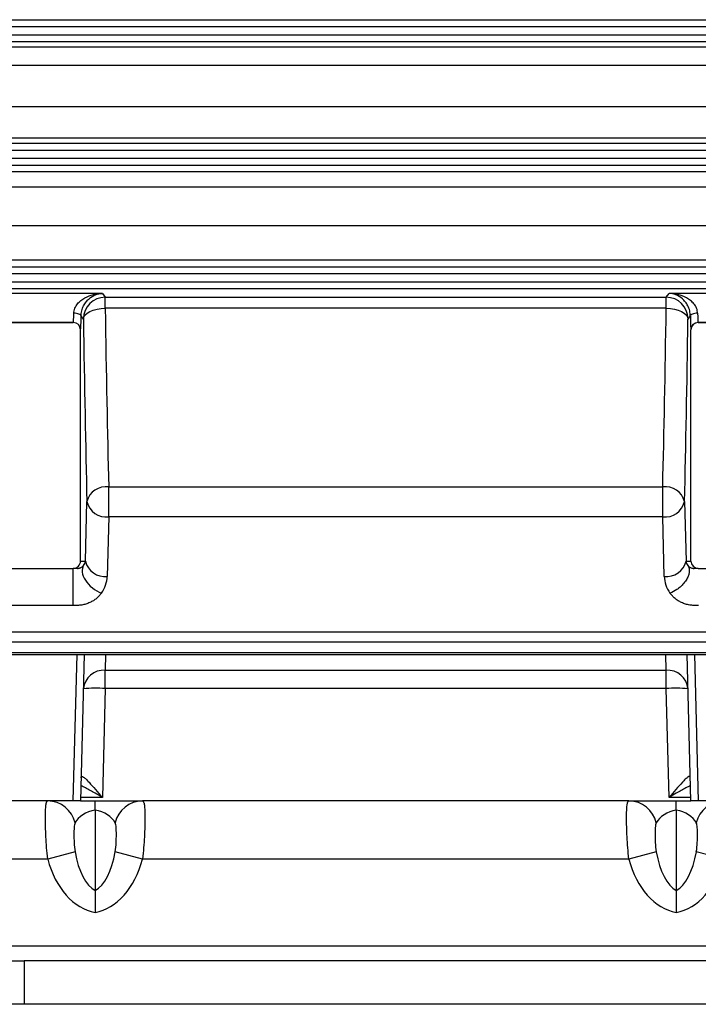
# Model space of a CAD drawing. Header units: millimetres. Extents: x -1087 to -132, y -334 to 655.
# Tile 44 of 63: x -290 to -243, y 27 to 94. Entities that reach past the tile are written whole.
import ezdxf

# ---------------------------------------------------------------- set-up
doc = ezdxf.new("R2010")
doc.units = ezdxf.units.MM

msp = doc.modelspace()

# ---------------------------------------------------------------- linework, layer by layer
at = {"color": 7, "linetype": 'Continuous', "lineweight": 25}
for p, q in [((-322.242, 94.49), (-207.382, 94.49)), ((-207.382, 93.99), (-322.242, 93.99)), ((-322.242, 93.456), (-207.382, 93.456)), ((-207.382, 92.956), (-322.242, 92.956)), ((-323.372, 92.63), (-206.178, 92.63)), ((-207.258, 91.331), (-322.293, 91.331)), ((-322.293, 88.514), (-207.258, 88.514)), ((-207.258, 86.342), (-322.293, 86.342)), ((-322.242, 85.99), (-207.382, 85.99)), ((-207.382, 85.49), (-322.242, 85.49)), ((-322.242, 84.956), (-207.382, 84.956)), ((-322.293, 84.035), (-207.258, 84.035)), ((-207.382, 84.456), (-322.242, 84.456)), ((-207.258, 82.954), (-322.293, 82.954)), ((-322.293, 80.334), (-207.258, 80.334)), ((-207.258, 77.949), (-322.293, 77.949)), ((-322.242, 77.49), (-207.382, 77.49)), ((-207.382, 76.99), (-322.242, 76.99)), ((-322.242, 76.456), (-207.382, 76.456)), ((-207.382, 75.956), (-322.242, 75.956)), ((-284.278, 75.65), (-304.405, 75.65)), ((-284.278, 75.65), (-284.081, 75.388)), ((-284.081, 75.388), (-245.469, 75.388)), ((-284.081, 74.625), (-284.081, 75.388)), ((-245.469, 75.388), (-245.273, 75.65)), ((-245.469, 74.625), (-245.469, 75.388)), ((-225.145, 75.65), (-245.273, 75.65)), ((-245.469, 74.625), (-284.081, 74.625)), ((-285.581, 73.889), (-285.742, 74.104)), ((-243.809, 74.104), (-243.97, 73.889)), ((-286.277, 73.651), (-302.431, 73.651)), ((-302.426, 73.647), (-286.283, 73.647)), ((-286.283, 73.647), (-286.277, 73.651)), ((-227.119, 73.651), (-243.273, 73.651)), ((-243.273, 73.651), (-243.267, 73.647)), ((-243.267, 73.647), (-227.125, 73.647)), ((-285.777, 73.151), (-285.783, 73.147)), ((-285.783, 57.223), (-285.783, 73.147)), ((-243.767, 73.147), (-243.773, 73.151)), ((-243.767, 57.223), (-243.767, 73.147)), ((-283.842, 62.339), (-245.709, 62.339)), ((-283.842, 60.277), (-283.842, 62.339)), ((-245.709, 60.277), (-245.709, 62.339)), ((-285.446, 57.223), (-285.341, 61.322)), ((-244.209, 61.322), (-244.105, 57.223)), ((-283.842, 60.277), (-283.946, 56.177)), ((-245.709, 60.277), (-283.842, 60.277)), ((-245.604, 56.177), (-245.709, 60.277)), ((-285.783, 57.223), (-285.446, 57.223)), ((-244.105, 57.223), (-243.767, 57.223)), ((-302.843, 56.723), (-286.283, 56.723)), ((-285.998, 56.723), (-286.283, 56.723)), ((-243.267, 56.723), (-243.553, 56.723)), ((-243.267, 56.723), (-226.708, 56.723)), ((-286.305, 54.177), (-301.805, 54.177)), ((-299.511, 52.352), (-230.04, 52.352)), ((-230.04, 51.65), (-299.511, 51.65)), ((-299.511, 50.933), (-230.04, 50.933)), ((-299.511, 50.787), (-230.04, 50.787)), ((-286.283, 40.723), (-286.02, 50.787)), ((-285.52, 50.787), (-285.783, 40.723)), ((-284.053, 50.787), (-284.081, 49.712)), ((-245.469, 49.712), (-245.498, 50.787)), ((-243.767, 40.723), (-244.031, 50.787)), ((-243.531, 50.787), (-243.267, 40.723)), ((-284.081, 49.712), (-245.469, 49.712)), ((-284.081, 48.458), (-284.081, 49.712)), ((-245.469, 48.458), (-245.469, 49.712)), ((-284.081, 48.458), (-284.278, 40.958)), ((-245.469, 48.458), (-284.081, 48.458)), ((-245.273, 40.958), (-245.469, 48.458)), ((-286.283, 40.723), (-302.843, 40.723)), ((-285.783, 40.723), (-286.283, 40.723)), ((-285.783, 40.723), (-284.775, 40.723)), ((-284.278, 40.958), (-285.777, 40.958)), ((-284.775, 40.723), (-281.517, 40.723)), ((-248.033, 40.723), (-281.517, 40.723)), ((-248.033, 40.723), (-244.775, 40.723)), ((-243.773, 40.958), (-245.273, 40.958)), ((-244.775, 40.723), (-243.767, 40.723)), ((-243.267, 40.723), (-243.767, 40.723)), ((-226.708, 40.723), (-243.267, 40.723)), ((-284.775, 40.092), (-284.775, 34.552)), ((-244.775, 40.092), (-244.775, 34.552)), ((-288.033, 36.723), (-310.002, 36.723)), ((-286.154, 37.207), (-288.033, 36.723)), ((-281.517, 36.723), (-283.396, 37.207)), ((-248.033, 36.723), (-281.517, 36.723)), ((-246.154, 37.207), (-248.033, 36.723)), ((-241.517, 36.723), (-243.396, 37.207)), ((-235.957, 30.723), (-293.594, 30.723)), ((-292.486, 29.723), (-289.661, 29.723)), ((-289.661, 29.723), (-289.661, 26.723)), ((-239.889, 29.723), (-289.661, 29.723)), ((-289.661, 26.723), (-292.486, 26.723)), ((-239.889, 26.723), (-289.661, 26.723))]:
    msp.add_line(p, q, dxfattribs=at)
at = {"color": 7, "linetype": 'Continuous', "lineweight": 25, "flags": 128}
for points in [[(-285.581, 73.889), (-285.546, 74.031), (-285.457, 74.167), (-285.316, 74.293), (-285.13, 74.404), (-284.904, 74.495), (-284.647, 74.564), (-284.37, 74.608), (-284.081, 74.625)], [(-245.469, 74.625), (-245.181, 74.608), (-244.903, 74.564), (-244.646, 74.495), (-244.421, 74.404), (-244.234, 74.293), (-244.093, 74.167), (-244.004, 74.031), (-243.97, 73.889)], [(-285.742, 74.104), (-285.753, 74.139), (-285.783, 74.172), (-285.83, 74.204), (-285.892, 74.231), (-285.967, 74.254), (-286.053, 74.271), (-286.145, 74.282), (-286.241, 74.286)], [(-243.309, 74.286), (-243.405, 74.282), (-243.497, 74.271), (-243.583, 74.254), (-243.658, 74.231), (-243.72, 74.204), (-243.767, 74.172), (-243.797, 74.139), (-243.809, 74.104)]]:
    msp.add_lwpolyline(points, dxfattribs=at)
at = {"color": 7, "linetype": 'Continuous', "lineweight": 25}
for centre, radius, start, end in [((-284.08, 73.887), 1.501, 90.05364, 179.93108), ((-245.47, 73.887), 1.501, 0.06892, 89.94636), ((-286.278, 73.151), 0.5, 0.0252, 89.96389), ((-243.273, 73.151), 0.5, 90.03611, 179.9748), ((-284.019, 60.987), 1.364, 82.53546, 165.7874), ((-245.531, 60.987), 1.364, 14.2126, 97.46454), ((-284.01, 61.634), 1.368, 193.18953, 277.04918), ((-245.541, 61.634), 1.368, 262.95082, 346.81047), ((-284.114, 57.535), 1.368, 193.18953, 277.04918), ((-245.436, 57.535), 1.368, 262.95082, 346.81047), ((-284.179, 48.307), 1.408, 86.01968, 174.40915), ((-245.371, 48.307), 1.408, 5.59085, 93.98032), ((-284.737, 37.696), 10.781, 86.51218, 94.48767), ((-244.813, 37.696), 10.781, 85.51233, 93.48782), ((-288.055, 38.773), 1.95, 12.86643, 89.35441), ((-281.495, 38.773), 1.95, 90.64559, 167.13357), ((-248.055, 38.773), 1.95, 12.86643, 89.35441), ((-241.495, 38.773), 1.95, 90.64559, 167.13357)]:
    msp.add_arc(centre, radius, start, end, dxfattribs=at)
for centre, major_axis, ratio, start_param, end_param in [((-282.554, 106.723), (0, 65.425), 0.026786, 2.083576, 2.316356), ((-246.996, 106.723), (0, 65.425), 0.026786, 3.966829, 4.199609), ((-286.278, 74.651), (0, 1), 0.039279, 3.159046, 4.338937), ((-285.778, 74.651), (0, 1.5), 0.026186, 3.159046, 4.338937), ((-284.054, 106.723), (0, 66.925), 0.026186, 2.083576, 2.316356), ((-245.497, 106.723), (0, 66.925), 0.026186, 3.966829, 4.199609), ((-243.772, 74.651), (0, 1.5), 0.026186, 1.944248, 3.124139), ((-243.272, 74.651), (0, 1), 0.039279, 1.944248, 3.124139), ((-286.283, 73.147), (-0.416, -0.277), 0.999505, 2.553877, 4.124217), ((-243.267, 73.147), (0.416, -0.277), 0.999505, 2.158969, 3.729308), ((-286.283, 57.223), (-0.5, 0), 0.999657, 1.570796, 3.141593), ((-285.947, 57.223), (0.386, 0.358), 0.903357, 4.870956, 5.48418), ((-243.604, 57.223), (0.386, -0.358), 0.903357, 3.940598, 4.553822), ((-243.267, 57.223), (0.5, 0), 0.999657, 3.141593, 4.712389), ((-285.947, 56.177), (1.451, 1.414), 0.97488, 4.884939, 5.498164), ((-243.604, 56.177), (1.451, -1.414), 0.97488, 3.926614, 4.539839), ((-284.275, 38.723), (2, 0), 0.707107, 1.823477, 2.792009), ((-285.275, 38.723), (2, 0), 0.707107, 0.349583, 1.318116), ((-244.275, 38.723), (2, 0), 0.707107, 1.823477, 2.792009), ((-245.275, 38.723), (2, 0), 0.707107, 0.349583, 1.318116), ((-284.275, 38.66), (0, -5.657), 0.707107, 5.061972, 6.157857), ((-284.275, 38.66), (0, 4.243), 0.471405, 1.92038, 2.888912), ((-285.275, 38.66), (0, 4.243), 0.471405, 3.394273, 4.362806), ((-285.275, 38.66), (0, 5.657), 0.707107, 3.26692, 4.362806), ((-244.275, 38.66), (0, -5.657), 0.707107, 5.061972, 6.157857), ((-244.275, 38.66), (0, 4.243), 0.471405, 1.92038, 2.888912), ((-245.275, 38.66), (0, 4.243), 0.471405, 3.394273, 4.362806), ((-245.275, 38.66), (0, 5.657), 0.707107, 3.26692, 4.362806)]:
    msp.add_ellipse(centre, major_axis=major_axis, ratio=ratio, start_param=start_param, end_param=end_param, dxfattribs=at)
for points, knots in [([(-286.241, 74.286), (-286.241, 74.342), (-286.234, 74.399), (-286.211, 74.513), (-286.194, 74.571), (-286.128, 74.736), (-286.064, 74.839), (-285.919, 75.019), (-285.836, 75.098), (-285.662, 75.236), (-285.57, 75.295), (-285.286, 75.45), (-285.089, 75.522), (-284.687, 75.62), (-284.482, 75.646), (-284.278, 75.65)], [0, 0, 0, 0, 0.0625, 0.0625, 0.125, 0.125, 0.25, 0.25, 0.375, 0.375, 0.5, 0.5, 0.75, 0.75, 1, 1, 1, 1]), ([(-285.742, 74.104), (-285.741, 74.158), (-285.737, 74.215), (-285.723, 74.331), (-285.712, 74.391), (-285.669, 74.569), (-285.626, 74.683), (-285.523, 74.891), (-285.462, 74.985), (-285.332, 75.149), (-285.264, 75.219), (-285.049, 75.405), (-284.899, 75.492), (-284.592, 75.612), (-284.434, 75.644), (-284.278, 75.65)], [0, 0, 0, 0, 0.0625, 0.0625, 0.125, 0.125, 0.25, 0.25, 0.375, 0.375, 0.5, 0.5, 0.75, 0.75, 1, 1, 1, 1]), ([(-243.809, 74.104), (-243.81, 74.158), (-243.813, 74.215), (-243.828, 74.331), (-243.838, 74.391), (-243.881, 74.569), (-243.924, 74.683), (-244.028, 74.891), (-244.089, 74.985), (-244.218, 75.149), (-244.287, 75.219), (-244.501, 75.405), (-244.652, 75.492), (-244.959, 75.612), (-245.116, 75.644), (-245.273, 75.65)], [0, 0, 0, 0, 0.0625, 0.0625, 0.125, 0.125, 0.25, 0.25, 0.375, 0.375, 0.5, 0.5, 0.75, 0.75, 1, 1, 1, 1]), ([(-243.309, 74.286), (-243.31, 74.342), (-243.316, 74.399), (-243.339, 74.513), (-243.357, 74.571), (-243.423, 74.736), (-243.486, 74.839), (-243.632, 75.019), (-243.715, 75.098), (-243.889, 75.236), (-243.98, 75.295), (-244.264, 75.45), (-244.461, 75.522), (-244.863, 75.62), (-245.069, 75.646), (-245.273, 75.65)], [0, 0, 0, 0, 0.0625, 0.0625, 0.125, 0.125, 0.25, 0.25, 0.375, 0.375, 0.5, 0.5, 0.75, 0.75, 1, 1, 1, 1]), ([(-285.998, 56.723), (-285.987, 56.723), (-285.964, 56.723), (-285.925, 56.727), (-285.873, 56.737), (-285.816, 56.754), (-285.762, 56.778), (-285.695, 56.815), (-285.644, 56.854), (-285.598, 56.898), (-285.577, 56.922), (-285.566, 56.935)], [0, 0, 0, 0, 0.032779, 0.06573, 0.126485, 0.227755, 0.337826, 0.452921, 0.705078, 0.839675, 1, 1, 1, 1]), ([(-285.566, 56.935), (-285.65, 56.808), (-285.684, 56.647), (-285.642, 56.29), (-285.567, 56.095), (-285.326, 55.72), (-285.159, 55.539), (-284.775, 55.233), (-284.558, 55.108), (-284.34, 55.026)], [0, 0, 0, 0, 0.25, 0.25, 0.5, 0.5, 0.75, 0.75, 1, 1, 1, 1]), ([(-243.984, 56.935), (-243.963, 56.903), (-243.945, 56.869), (-243.916, 56.798), (-243.905, 56.76), (-243.888, 56.682), (-243.883, 56.641), (-243.88, 56.556), (-243.882, 56.513), (-243.89, 56.446), (-243.893, 56.423), (-243.911, 56.332), (-243.931, 56.262), (-243.995, 56.097), (-244.044, 56.001), (-244.134, 55.86), (-244.167, 55.814), (-244.238, 55.722), (-244.276, 55.677), (-244.397, 55.546), (-244.487, 55.462), (-244.631, 55.347), (-244.681, 55.311), (-244.884, 55.173), (-245.047, 55.088), (-245.21, 55.026)], [0, 0, 0, 0, 0.0625, 0.0625, 0.125, 0.125, 0.1875, 0.1875, 0.25, 0.25, 0.28125, 0.28125, 0.375, 0.375, 0.5, 0.5, 0.5625, 0.5625, 0.625, 0.625, 0.75, 0.75, 0.8125, 0.8125, 1, 1, 1, 1]), ([(-243.984, 56.935), (-243.973, 56.922), (-243.953, 56.898), (-243.907, 56.854), (-243.854, 56.813), (-243.782, 56.774), (-243.726, 56.751), (-243.671, 56.736), (-243.627, 56.728), (-243.587, 56.723), (-243.564, 56.723), (-243.553, 56.723)], [0, 0, 0, 0, 0.160292, 0.294913, 0.547062, 0.678176, 0.802165, 0.870582, 0.932409, 0.966288, 1, 1, 1, 1]), ([(-286.305, 56.723), (-286.305, 56.723), (-286.305, 56.717), (-286.305, 56.696), (-286.305, 56.68), (-286.305, 56.637), (-286.305, 56.611), (-286.305, 56.565), (-286.305, 56.548), (-286.305, 56.512), (-286.305, 56.493), (-286.305, 56.392), (-286.305, 56.293), (-286.305, 56.124), (-286.305, 56.064), (-286.305, 55.939), (-286.305, 55.874), (-286.305, 55.672), (-286.305, 55.529), (-286.305, 55.31), (-286.305, 55.237), (-286.305, 55.091), (-286.305, 55.018), (-286.305, 54.658), (-286.305, 54.388), (-286.305, 54.177)], [0, 0, 0, 0, 0.0625, 0.0625, 0.125, 0.125, 0.1875, 0.1875, 0.21875, 0.21875, 0.25, 0.25, 0.375, 0.375, 0.4375, 0.4375, 0.5, 0.5, 0.625, 0.625, 0.6875, 0.6875, 0.75, 0.75, 1, 1, 1, 1]), ([(-284.34, 55.026), (-284.366, 54.992), (-284.417, 54.924), (-284.528, 54.797), (-284.681, 54.652), (-284.894, 54.499), (-285.095, 54.391), (-285.268, 54.316), (-285.451, 54.251), (-285.646, 54.205), (-285.847, 54.181), (-285.999, 54.176), (-286.152, 54.178), (-286.254, 54.177), (-286.305, 54.177)], [0, 0, 0, 0, 0.067102, 0.131489, 0.256154, 0.377688, 0.500144, 0.562811, 0.625685, 0.750086, 0.812672, 0.874954, 0.937477, 1, 1, 1, 1]), ([(-243.245, 54.177), (-243.296, 54.177), (-243.398, 54.178), (-243.551, 54.176), (-243.704, 54.181), (-243.904, 54.205), (-244.099, 54.251), (-244.282, 54.316), (-244.456, 54.391), (-244.657, 54.499), (-244.869, 54.652), (-245.022, 54.797), (-245.133, 54.924), (-245.184, 54.992), (-245.21, 55.026)], [0, 0, 0, 0, 0.062522, 0.125045, 0.187117, 0.249897, 0.374208, 0.437133, 0.499876, 0.622377, 0.743859, 0.868474, 0.932729, 1, 1, 1, 1]), ([(-285.742, 42.306), (-285.741, 42.334), (-285.737, 42.357), (-285.723, 42.389), (-285.712, 42.4), (-285.669, 42.411), (-285.626, 42.393), (-285.523, 42.323), (-285.462, 42.27), (-285.332, 42.147), (-285.264, 42.078), (-285.049, 41.851), (-284.899, 41.681), (-284.592, 41.327), (-284.434, 41.143), (-284.278, 40.958)], [0, 0, 0, 0, 0.0625, 0.0625, 0.125, 0.125, 0.25, 0.25, 0.375, 0.375, 0.5, 0.5, 0.75, 0.75, 1, 1, 1, 1]), ([(-243.809, 42.306), (-243.81, 42.334), (-243.813, 42.357), (-243.828, 42.389), (-243.838, 42.4), (-243.881, 42.411), (-243.924, 42.393), (-244.028, 42.323), (-244.089, 42.27), (-244.218, 42.147), (-244.287, 42.078), (-244.501, 41.851), (-244.652, 41.681), (-244.959, 41.327), (-245.116, 41.143), (-245.273, 40.958)], [0, 0, 0, 0, 0.0625, 0.0625, 0.125, 0.125, 0.25, 0.25, 0.375, 0.375, 0.5, 0.5, 0.75, 0.75, 1, 1, 1, 1]), ([(-284.278, 40.958), (-284.28, 40.959), (-284.447, 41.057), (-284.839, 41.287), (-285.351, 41.582), (-285.652, 41.728), (-285.755, 41.778)], [0, 0, 0, 0, 0.005018, 0.323908, 0.767016, 1, 1, 1, 1]), ([(-243.795, 41.778), (-243.899, 41.728), (-244.2, 41.582), (-244.711, 41.287), (-245.104, 41.057), (-245.27, 40.959), (-245.273, 40.958)], [0, 0, 0, 0, 0.2329838, 0.6760922, 0.9949824, 1, 1, 1, 1]), ([(-288.033, 36.723), (-288.067, 36.985), (-288.093, 37.245), (-288.136, 37.758), (-288.152, 38.012), (-288.176, 38.495), (-288.184, 38.725), (-288.195, 39.164), (-288.198, 39.367), (-288.198, 39.736), (-288.195, 39.905), (-288.184, 40.196), (-288.176, 40.319), (-288.152, 40.519), (-288.136, 40.596), (-288.093, 40.697), (-288.067, 40.723), (-288.033, 40.723)], [0, 0, 0, 0, 0.125, 0.125, 0.25, 0.25, 0.375, 0.375, 0.5, 0.5, 0.625, 0.625, 0.75, 0.75, 0.875, 0.875, 1, 1, 1, 1]), ([(-284.775, 40.092), (-284.775, 40.291), (-284.775, 40.447), (-284.775, 40.611), (-284.775, 40.652), (-284.775, 40.694), (-284.775, 40.705), (-284.775, 40.719), (-284.775, 40.723), (-284.775, 40.723)], [0, 0, 0, 0, 0.5, 0.5, 0.75, 0.75, 0.875, 0.875, 1, 1, 1, 1]), ([(-281.517, 40.723), (-281.483, 40.723), (-281.457, 40.697), (-281.415, 40.596), (-281.399, 40.519), (-281.374, 40.319), (-281.366, 40.196), (-281.355, 39.905), (-281.353, 39.736), (-281.353, 39.367), (-281.355, 39.164), (-281.366, 38.725), (-281.374, 38.495), (-281.398, 38.012), (-281.414, 37.758), (-281.457, 37.245), (-281.483, 36.985), (-281.517, 36.723)], [0, 0, 0, 0, 0.125, 0.125, 0.25, 0.25, 0.375, 0.375, 0.5, 0.5, 0.625, 0.625, 0.75, 0.75, 0.875, 0.875, 1, 1, 1, 1]), ([(-248.033, 36.723), (-248.067, 36.985), (-248.093, 37.245), (-248.136, 37.758), (-248.152, 38.012), (-248.176, 38.495), (-248.184, 38.725), (-248.195, 39.164), (-248.198, 39.367), (-248.198, 39.736), (-248.195, 39.905), (-248.184, 40.196), (-248.176, 40.319), (-248.152, 40.519), (-248.136, 40.596), (-248.093, 40.697), (-248.067, 40.723), (-248.033, 40.723)], [0, 0, 0, 0, 0.125, 0.125, 0.25, 0.25, 0.375, 0.375, 0.5, 0.5, 0.625, 0.625, 0.75, 0.75, 0.875, 0.875, 1, 1, 1, 1]), ([(-244.775, 40.092), (-244.775, 40.291), (-244.775, 40.447), (-244.775, 40.611), (-244.775, 40.652), (-244.775, 40.694), (-244.775, 40.705), (-244.775, 40.719), (-244.775, 40.723), (-244.775, 40.723)], [0, 0, 0, 0, 0.5, 0.5, 0.75, 0.75, 0.875, 0.875, 1, 1, 1, 1]), ([(-286.154, 39.207), (-286.194, 39.131), (-286.211, 39.015), (-286.232, 38.743), (-286.236, 38.586), (-286.236, 38.242), (-286.232, 38.054), (-286.211, 37.652), (-286.194, 37.436), (-286.154, 37.207)], [0, 0, 0, 0, 0.25, 0.25, 0.5, 0.5, 0.75, 0.75, 1, 1, 1, 1]), ([(-283.396, 37.207), (-283.357, 37.436), (-283.34, 37.652), (-283.318, 38.054), (-283.314, 38.242), (-283.314, 38.586), (-283.318, 38.743), (-283.34, 39.015), (-283.357, 39.131), (-283.396, 39.207)], [0, 0, 0, 0, 0.25, 0.25, 0.5, 0.5, 0.75, 0.75, 1, 1, 1, 1]), ([(-246.154, 39.207), (-246.194, 39.131), (-246.211, 39.015), (-246.232, 38.743), (-246.236, 38.586), (-246.236, 38.242), (-246.232, 38.054), (-246.211, 37.652), (-246.194, 37.436), (-246.154, 37.207)], [0, 0, 0, 0, 0.25, 0.25, 0.5, 0.5, 0.75, 0.75, 1, 1, 1, 1]), ([(-243.396, 37.207), (-243.357, 37.436), (-243.34, 37.652), (-243.318, 38.054), (-243.314, 38.242), (-243.314, 38.586), (-243.318, 38.743), (-243.34, 39.015), (-243.357, 39.131), (-243.396, 39.207)], [0, 0, 0, 0, 0.25, 0.25, 0.5, 0.5, 0.75, 0.75, 1, 1, 1, 1]), ([(-284.775, 34.552), (-284.775, 34.353), (-284.775, 34.123), (-284.775, 33.734), (-284.775, 33.601), (-284.775, 33.397), (-284.775, 33.328), (-284.775, 33.189), (-284.775, 33.117), (-284.775, 33.048)], [0, 0, 0, 0, 0.5, 0.5, 0.75, 0.75, 0.875, 0.875, 1, 1, 1, 1]), ([(-244.775, 34.552), (-244.775, 34.353), (-244.775, 34.123), (-244.775, 33.734), (-244.775, 33.601), (-244.775, 33.397), (-244.775, 33.328), (-244.775, 33.189), (-244.775, 33.117), (-244.775, 33.048)], [0, 0, 0, 0, 0.5, 0.5, 0.75, 0.75, 0.875, 0.875, 1, 1, 1, 1])]:
    msp.add_open_spline(points, degree=3, knots=knots, dxfattribs=at)

doc.saveas('drawing.dxf')
